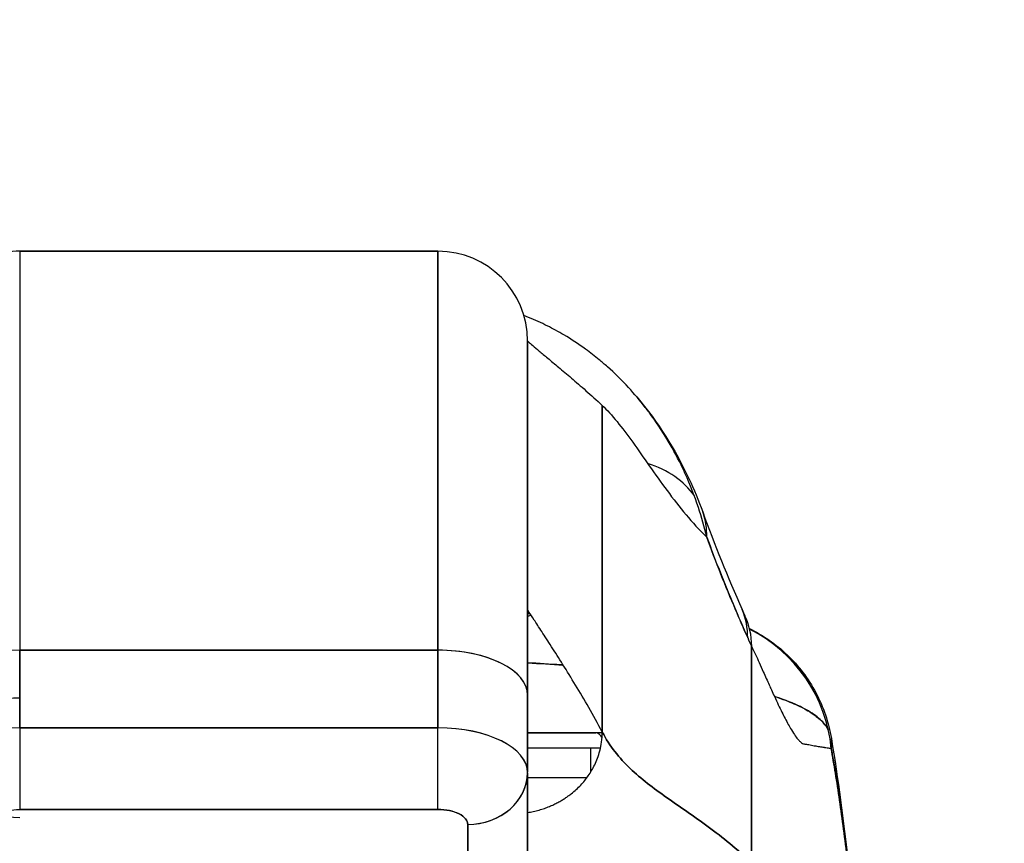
# Model space of a CAD drawing. Extents: x 785 to 1232, y 18 to 306.
# Tile 107 of 232: x 1038.8 to 1040.09, y 110.44 to 111.53. Entities that reach past the tile are written whole.
import ezdxf

# ---------------------------------------------------------------- set-up
doc = ezdxf.new("R2010")
doc.units = 0
doc.header["$LTSCALE"] = 4
doc.header["$MEASUREMENT"] = 0
doc.layers.get('0').update_dxf_attribs({"linetype": 'CONTINUOUS'})
doc.layers.get('DEFPOINTS').update_dxf_attribs({"linetype": 'CONTINUOUS'})
doc.styles.add('ROMANS', font='romans.shx')
doc.dimstyles.new('Default (ANSI)', dxfattribs={"dimscale": 20, "dimtxt": 0.07, "dimasz": 0.07, "dimexe": 0.125, "dimexo": 0.0625, "dimgap": 0.031496, "dimtad": 0, "dimtih": 1, "dimtoh": 1, "dimrnd": 1e-08, "dimzin": 0, "dimdsep": 46, "dimtxsty": 'ROMANS', "dimblk": 'Filled-1', "dimcen": 0.09, "dimdle": 0.393701, "dimclrd": 256, "dimclre": 256, "dimclrt": 256, "dimadec": 0, "dimazin": 0, "dimtfac": 0.928571, "dimtofl": 0, "dimtmove": 0, "dimatfit": 3, "dimfxl": 1, "dimtolj": 1, "dimtzin": 0, "dimlwd": -1, "dimlwe": -1, "dimarcsym": 0})

# ---------------------------------------------------------------- blocks, each defined once
blk = doc.blocks.new('Filled-1')
at = {"color": 0}
for p, q in [((0, 0), (-1, 0.17857)), ((-1, 0.17857), (-1, -0.17857)), ((-1, 0), (0, 0)), ((-1, -0.17857), (0, 0))]:
    blk.add_line(p, q, dxfattribs=at)
at = {"color": 0, "flags": 128}
blk.add_lwpolyline([(-1, -0.17857), (0, 0), (-1, 0.17857), (-1, -0.17857)], dxfattribs=at)
at = {"color": 0}
blk.add_solid([(-1, -0.17857), (0, 0), (-1, 0.17857), (-1, -0.17857)], dxfattribs=at)
blk = doc.blocks.new('*D11')
at = {"transparency": 16777216}
for p, q in [((1040.8879, 109.7467), (1040.8879, 116.1971)), ((1045.1379, 109.7467), (1045.1379, 116.1971)), ((1038.8879, 113.6971), (1036.6472, 113.6971)), ((1047.1379, 113.6971), (1049.1379, 113.6971))]:
    blk.add_line(p, q, dxfattribs=at)
at = {"layer": 'DEFPOINTS', "color": 0, "transparency": 16777216}
for p in [(1045.1379, 113.6971), (1040.8879, 108.4967), (1045.1379, 108.4967)]:
    blk.add_point(p, dxfattribs=at)
at = {"transparency": 16777216, "xscale": 2, "yscale": 2, "zscale": 2}
blk.add_blockref('Filled-1', (1040.8879, 113.6971), dxfattribs=at)
at = {"transparency": 16777216, "xscale": 2, "yscale": 2, "zscale": 2, "rotation": 180}
blk.add_blockref('Filled-1', (1045.1379, 113.6971), dxfattribs=at)
at = {"transparency": 16777216, "insert": (1032.9697, 113.6971), "char_height": 2, "attachment_point": 5, "style": 'ROMANS'}
blk.add_mtext('\\A1;4.25', dxfattribs=at)
blk = doc.blocks.new('*D13')
at = {"transparency": 16777216}
for p, q in [((1008.8254, 109.7154), (1008.8254, 123.9992)), ((1077.2004, 109.7154), (1077.2004, 123.9992)), ((1010.2254, 121.4992), (1032.8527, 121.4992)), ((1075.8004, 121.4992), (1053.173, 121.4992))]:
    blk.add_line(p, q, dxfattribs=at)
at = {"layer": 'DEFPOINTS', "color": 0, "transparency": 16777216}
for p in [(1008.8254, 121.4992), (1008.8254, 108.4654), (1077.2004, 108.4654)]:
    blk.add_point(p, dxfattribs=at)
at = {"transparency": 16777216, "xscale": 1.400000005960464, "yscale": 1.400000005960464, "zscale": 1.400000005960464, "rotation": 180}
blk.add_blockref('Filled-1', (1008.8254, 121.4992), dxfattribs=at)
at = {"transparency": 16777216, "xscale": 1.400000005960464, "yscale": 1.400000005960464, "zscale": 1.400000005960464}
blk.add_blockref('Filled-1', (1077.2004, 121.4992), dxfattribs=at)
at = {"transparency": 16777216, "insert": (1043.0129, 121.4992), "char_height": 1.4, "attachment_point": 5, "style": 'ROMANS'}
blk.add_mtext('\\A1;\\fTahoma|b0|i0;\\H1.8200;(68.37)\\P\\fTahoma|b0|i0;\\H1.8200;OPENING WIDTH', dxfattribs=at)

msp = doc.modelspace()

# ---------------------------------------------------------------- linework, layer by layer
for p, q in [((1039.347, 111.22), (1038.7958, 111.22)), ((1038.7958, 111.22), (1039.347, 111.22)), ((1038.7958, 111.22), (1038.7958, 110.6944)), ((1039.347, 110.6944), (1039.347, 111.22)), ((1039.347, 111.22), (1039.347, 110.6944)), ((1039.4651, 110.6353), (1039.4651, 111.1019)), ((1039.5635, 111.0168), (1039.5635, 110.5866)), ((1039.5635, 110.5866), (1039.5635, 111.0168)), ((1039.4651, 110.7428), (1039.4682, 110.7428)), ((1039.4682, 110.7428), (1039.4651, 110.7428)), ((1039.7603, 110.4143), (1039.7603, 110.6996)), ((1039.7603, 110.6996), (1039.7603, 110.4143)), ((1039.347, 110.6944), (1038.7958, 110.6944)), ((1038.7958, 110.6944), (1039.347, 110.6944)), ((1038.7958, 110.5921), (1038.7958, 110.6944)), ((1038.7958, 110.6944), (1038.7958, 110.5921)), ((1039.347, 110.5921), (1039.347, 110.6944)), ((1039.347, 110.6944), (1039.347, 110.5921)), ((1039.4651, 110.5335), (1039.4651, 110.6353)), ((1039.4651, 110.6353), (1039.4651, 110.5335)), ((1038.7958, 110.5921), (1039.347, 110.5921)), ((1038.7958, 110.5921), (1038.7958, 110.4846)), ((1039.347, 110.5921), (1038.7958, 110.5921)), ((1039.347, 110.4846), (1039.347, 110.5921)), ((1039.5551, 110.5853), (1039.4651, 110.5853)), ((1039.4651, 110.5853), (1039.5551, 110.5853)), ((1039.5635, 110.5853), (1039.5551, 110.5853)), ((1039.4455, 110.5656), (1039.4455, 110.5656)), ((1039.4541, 110.5579), (1039.4541, 110.5579)), ((1039.4651, 110.5656), (1039.5612, 110.5656)), ((1039.5483, 110.5338), (1039.5483, 110.5656)), ((1039.4651, 110.3559), (1039.4651, 110.5325)), ((1039.4651, 110.5325), (1039.4651, 110.3559)), ((1038.7958, 110.4846), (1039.347, 110.4846)), ((1039.347, 110.4846), (1038.7958, 110.4846)), ((1039.3863, 110.2877), (1039.3863, 110.4649)), ((1039.3863, 110.4649), (1039.3863, 110.2877))]:
    msp.add_line(p, q)
for centre, radius, start, end in [((1039.347, 111.1019), 0.1181, 360, 90), ((1039.4893, 110.664), 0.0787, 104.3096, 107.9024), ((1038.7958, 110.5527), 0.0787, 90, 270), ((1039.4454, 110.5656), 0.0197, 148.8723, 148.879), ((1039.4454, 110.5656), 0.0197, 148.8723, 148.879)]:
    msp.add_arc(centre, radius, start, end)
for centre, major_axis, ratio, start_param, end_param in [((1039.5108, 110.8098), (0.1852, 0.0668), 0.666321, 0.182363, 0.70283), ((1039.5108, 110.8098), (0.1852, 0.0668), 0.666321, 0.182363, 0.70283), ((1039.5108, 110.8098), (0.1852, 0.0668), 0.666321, 6.029055, 6.283227), ((1039.5108, 110.8098), (0.1852, 0.0668), 0.666321, 6.029055, 6.283227), ((1039.5677, 110.6684), (0.1801, 0.0795), 0.655934, 0.27392, 0.274001), ((1039.5677, 110.6684), (0.1801, 0.0795), 0.655934, 0.273919, 0.273996), ((1039.5731, 110.6567), (0.1785, 0.0831), 0.683666, 0.266412, 0.266464), ((1039.5677, 110.6684), (0.1801, 0.0795), 0.655934, 5.993241, 6.283161), ((1039.5677, 110.6684), (0.1801, 0.0795), 0.655934, 5.993241, 6.283161), ((1039.5731, 110.6567), (0.1785, 0.0831), 0.683666, 5.980028, 6.283185), ((1039.6697, 110.5459), (0, 0.1968), 0.99821, 5.870638, 5.870687), ((1039.7914, 111.0139), (0.0707, -0.4228), 0.273863, 5.464532, 5.50364), ((1039.7914, 111.0139), (-0.0707, 0.4228), 0.273878, 2.322936, 2.362051), ((1039.6697, 110.5459), (0, 0.1969), 0.99821, 4.809756, 5.818607), ((1038.7958, 110.6353), (-0.1181, 0), 0.5, 4.712389, 6.283185), ((1039.347, 110.6353), (0.1181, 0), 0.5, 6.283185, 7.853982), ((1039.347, 110.6353), (0.1181, 0), 0.5, 0, 1.570796), ((1038.7958, 110.5331), (-0.1181, 0), 0.5, 4.712389, 6.283185), ((1039.347, 110.5331), (0.1181, 0), 0.5, 0, 1.570796), ((1039.3469, 110.533), (0.1181, 0), 0.500024, 0.000196, 1.570569), ((1039.0713, 110.5851), (0.6398, 0.0001), 0.000149, 1.027464, 1.02747), ((1039.0713, 110.5852), (0.6398, 0.0001), 0.000059, 0.693143, 0.907891), ((1039.5551, 110.5656), (0, 0.0197), 0.571429, 5.471685, 6.283185), ((1039.5551, 110.5656), (0, 0.0197), 0.571429, 5.471685, 6.283185), ((1039.3863, 110.5331), (0.0787, 0), 0.866025, 4.712389, 6.283185), ((1039.3863, 110.5331), (0.0787, 0), 0.866025, 4.712342, 6.283212), ((1039.0713, 110.5262), (-0.5807, -0.0001), 0.000059, 3.764016, 3.967338)]:
    msp.add_ellipse(centre, major_axis=major_axis, ratio=ratio, start_param=start_param, end_param=end_param)
for points, knots in [([(1038.7958, 111.22), (1038.7894, 111.22), (1038.7833, 111.2195), (1038.7777, 111.2186), (1038.772, 111.2178), (1038.7668, 111.2165), (1038.7619, 111.215), (1038.757, 111.2136), (1038.7524, 111.2119), (1038.7482, 111.21), (1038.744, 111.2082), (1038.7401, 111.2062), (1038.7365, 111.2041), (1038.7329, 111.202), (1038.7296, 111.1998), (1038.7265, 111.1976), (1038.7234, 111.1953), (1038.7205, 111.193), (1038.7178, 111.1906), (1038.7151, 111.1883), (1038.7126, 111.1859), (1038.7103, 111.1834), (1038.708, 111.181), (1038.7058, 111.1784), (1038.7037, 111.1759), (1038.7016, 111.1733), (1038.6997, 111.1707), (1038.6978, 111.1679), (1038.696, 111.1652), (1038.6943, 111.1624), (1038.6926, 111.1595), (1038.691, 111.1565), (1038.6895, 111.1535), (1038.688, 111.1503), (1038.6866, 111.1471), (1038.6852, 111.1437), (1038.684, 111.1401), (1038.6828, 111.1366), (1038.6817, 111.1328), (1038.6808, 111.1289), (1038.6798, 111.1249), (1038.6791, 111.1207), (1038.6785, 111.1162), (1038.678, 111.1117), (1038.6777, 111.1069), (1038.6777, 111.1019)], [0, 0, 0, 0, 0.066667, 0.066667, 0.066667, 0.133333, 0.133333, 0.133333, 0.2, 0.2, 0.2, 0.266667, 0.266667, 0.266667, 0.333333, 0.333333, 0.333333, 0.4, 0.4, 0.4, 0.466667, 0.466667, 0.466667, 0.533333, 0.533333, 0.533333, 0.6, 0.6, 0.6, 0.666667, 0.666667, 0.666667, 0.733333, 0.733333, 0.733333, 0.8, 0.8, 0.8, 0.866667, 0.866667, 0.866667, 0.933333, 0.933333, 0.933333, 1, 1, 1, 1]), ([(1039.7012, 110.8434), (1039.6981, 110.8567), (1039.6944, 110.8697), (1039.6902, 110.8824), (1039.6852, 110.8975), (1039.6794, 110.9123), (1039.6729, 110.9268), (1039.6718, 110.9291), (1039.6707, 110.9314), (1039.6696, 110.9338), (1039.6638, 110.9461), (1039.6573, 110.9582), (1039.6504, 110.9699), (1039.6425, 110.9831), (1039.6341, 110.9959), (1039.6252, 111.0078), (1039.6235, 111.01), (1039.6219, 111.0122), (1039.6202, 111.0143), (1039.6131, 111.0235), (1039.6058, 111.0321), (1039.5982, 111.0403), (1039.5892, 111.0502), (1039.5798, 111.0594), (1039.5702, 111.0679), (1039.5667, 111.071), (1039.5631, 111.0741), (1039.5595, 111.077), (1039.5536, 111.0819), (1039.5477, 111.0865), (1039.5416, 111.0909), (1039.5323, 111.0977), (1039.5227, 111.104), (1039.513, 111.1097), (1039.5058, 111.114), (1039.4984, 111.1179), (1039.491, 111.1216), (1039.489, 111.1226), (1039.487, 111.1236), (1039.485, 111.1246), (1039.4769, 111.1284), (1039.4686, 111.132), (1039.4603, 111.1352)], [0, 0, 0, 0, 0.0700985, 0.0700985, 0.0700985, 0.1532275, 0.1532275, 0.1532275, 0.1666667, 0.1666667, 0.1666667, 0.2379185, 0.2379185, 0.2379185, 0.3184432, 0.3184432, 0.3184432, 0.3333333, 0.3333333, 0.3333333, 0.3964464, 0.3964464, 0.3964464, 0.4722816, 0.4722816, 0.4722816, 0.5, 0.5, 0.5, 0.5453322, 0.5453322, 0.5453322, 0.6149297, 0.6149297, 0.6149297, 0.6666667, 0.6666667, 0.6666667, 0.6805788, 0.6805788, 0.6805788, 0.7371624, 0.7371624, 0.7371624, 0.7371624]), ([(1039.4651, 111.1019), (1039.4651, 111.1019), (1039.4651, 111.0972), (1039.4651, 111.0878), (1039.4651, 111.0784), (1039.4651, 111.0643), (1039.4651, 111.0457), (1039.4651, 111.0271), (1039.4651, 111.0041), (1039.4651, 110.9769), (1039.4651, 110.9497), (1039.4651, 110.9185), (1039.4651, 110.8835), (1039.4651, 110.8485), (1039.4651, 110.8097), (1039.4651, 110.7682), (1039.4651, 110.7267), (1039.4651, 110.6826), (1039.4651, 110.6353)], [0, 0, 0, 0, 0.166667, 0.166667, 0.166667, 0.333333, 0.333333, 0.333333, 0.5, 0.5, 0.5, 0.666667, 0.666667, 0.666667, 0.833333, 0.833333, 0.833333, 1, 1, 1, 1]), ([(1039.4651, 111.1019), (1039.4651, 111.1019), (1039.4657, 111.1013), (1039.4668, 111.1003), (1039.468, 111.0992), (1039.4697, 111.0977), (1039.472, 111.0957), (1039.4743, 111.0938), (1039.4771, 111.0913), (1039.4804, 111.0885), (1039.4837, 111.0857), (1039.4875, 111.0825), (1039.4918, 111.079), (1039.4961, 111.0754), (1039.5008, 111.0714), (1039.506, 111.0671), (1039.5112, 111.0628), (1039.5168, 111.0581), (1039.5228, 111.0529), (1039.5288, 111.0478), (1039.5352, 111.0423), (1039.542, 111.0363), (1039.5488, 111.0303), (1039.556, 111.0238), (1039.5635, 111.0168)], [0, 0, 0, 0, 0.125, 0.125, 0.125, 0.25, 0.25, 0.25, 0.375, 0.375, 0.375, 0.5, 0.5, 0.5, 0.625, 0.625, 0.625, 0.75, 0.75, 0.75, 0.875, 0.875, 0.875, 1, 1, 1, 1]), ([(1039.609, 111.0281), (1039.6373, 110.9947), (1039.6598, 110.9583), (1039.6844, 110.9063), (1039.6905, 110.8916), (1039.6959, 110.8766)], [0, 0, 0, 0, 0.3589075, 0.3589075, 0.4962766, 0.4962766, 0.4962766, 0.4962766]), ([(1039.5635, 111.0168), (1039.5698, 111.0109), (1039.5763, 111.0037), (1039.583, 110.9955), (1039.5897, 110.9873), (1039.5965, 110.9781), (1039.6036, 110.9683), (1039.6107, 110.9585), (1039.618, 110.948), (1039.6255, 110.9373), (1039.6331, 110.9266), (1039.6408, 110.9156), (1039.6489, 110.9047), (1039.6569, 110.8939), (1039.6653, 110.8831), (1039.6739, 110.8729), (1039.6825, 110.8626), (1039.6914, 110.8528), (1039.7007, 110.8439), (1039.7008, 110.8437), (1039.701, 110.8436), (1039.7012, 110.8434)], [0, 0, 0, 0, 0.166185, 0.166185, 0.166185, 0.332369, 0.332369, 0.332369, 0.498554, 0.498554, 0.498554, 0.664739, 0.664739, 0.664739, 0.830923, 0.830923, 0.830923, 0.997108, 0.997108, 0.997108, 1, 1, 1, 1]), ([(1039.7012, 110.8434), (1039.7069, 110.8279), (1039.7128, 110.8125), (1039.7187, 110.7975), (1039.7223, 110.7885), (1039.7258, 110.7797), (1039.7294, 110.771), (1039.7296, 110.7707), (1039.7297, 110.7704), (1039.7298, 110.77), (1039.7321, 110.7644), (1039.7345, 110.7588), (1039.7368, 110.7533), (1039.7429, 110.7389), (1039.7491, 110.7247), (1039.7552, 110.7109)], [0, 0, 0, 0, 0.333333, 0.333333, 0.333333, 0.531303, 0.531303, 0.531303, 0.538863, 0.538863, 0.538863, 0.666667, 0.666667, 0.666667, 1, 1, 1, 1]), ([(1039.7552, 110.7109), (1039.7498, 110.7232), (1039.7444, 110.7354), (1039.7392, 110.7476), (1039.7325, 110.7634), (1039.7261, 110.779), (1039.7198, 110.7947), (1039.7133, 110.8109), (1039.7071, 110.8272), (1039.7012, 110.8434)], [0, 0, 0, 0, 0.2755, 0.2755, 0.2755, 0.631774, 0.631774, 0.631774, 1, 1, 1, 1]), ([(1039.5635, 110.5866), (1039.5576, 110.5977), (1039.5517, 110.6085), (1039.5458, 110.6188), (1039.5399, 110.6291), (1039.534, 110.639), (1039.5283, 110.6484), (1039.5226, 110.6579), (1039.517, 110.6669), (1039.5117, 110.6753), (1039.5064, 110.6838), (1039.5014, 110.6917), (1039.4967, 110.699), (1039.492, 110.7063), (1039.4877, 110.7129), (1039.4838, 110.7188), (1039.48, 110.7247), (1039.4766, 110.7299), (1039.4738, 110.7341), (1039.4711, 110.7384), (1039.4689, 110.7417), (1039.4674, 110.744), (1039.4659, 110.7463), (1039.4651, 110.7476), (1039.4651, 110.7476)], [0, 0, 0, 0, 0.125, 0.125, 0.125, 0.25, 0.25, 0.25, 0.375, 0.375, 0.375, 0.5, 0.5, 0.5, 0.625, 0.625, 0.625, 0.75, 0.75, 0.75, 0.875, 0.875, 0.875, 1, 1, 1, 1]), ([(1039.7575, 110.7229), (1039.7756, 110.714), (1039.7925, 110.7023), (1039.8222, 110.674), (1039.8351, 110.6569), (1039.855, 110.6197), (1039.862, 110.599), (1039.8655, 110.578)], [0.2260212, 0.2260212, 0.2260212, 0.2260212, 0.3793374, 0.3793374, 0.538552, 0.538552, 0.700756, 0.700756, 0.700756, 0.700756]), ([(1039.7603, 110.6996), (1039.7638, 110.6921), (1039.7671, 110.6849), (1039.7703, 110.678), (1039.7721, 110.6739), (1039.774, 110.6698), (1039.7757, 110.6659), (1039.7784, 110.6599), (1039.781, 110.6541), (1039.7834, 110.6488), (1039.7845, 110.6465), (1039.7855, 110.6443), (1039.7864, 110.6421), (1039.7878, 110.6392), (1039.7891, 110.6363), (1039.7903, 110.6336), (1039.794, 110.6257), (1039.7973, 110.6188), (1039.8002, 110.6128), (1039.8017, 110.6099), (1039.803, 110.6071), (1039.8044, 110.6046), (1039.8074, 110.5987), (1039.8101, 110.5937), (1039.8127, 110.5895), (1039.8145, 110.5864), (1039.8163, 110.5837), (1039.8179, 110.5814), (1039.8194, 110.5793), (1039.8209, 110.5776), (1039.8222, 110.5761), (1039.8232, 110.575), (1039.8241, 110.574), (1039.825, 110.5733), (1039.8267, 110.5718), (1039.8283, 110.5709), (1039.8298, 110.5708)], [0, 0, 0, 0, 0.078629, 0.078629, 0.078629, 0.12616, 0.12616, 0.12616, 0.2, 0.2, 0.2, 0.231421, 0.231421, 0.231421, 0.274676, 0.274676, 0.274676, 0.4, 0.4, 0.4, 0.460013, 0.460013, 0.460013, 0.6, 0.6, 0.6, 0.704237, 0.704237, 0.704237, 0.8, 0.8, 0.8, 0.868687, 0.868687, 0.868687, 1, 1, 1, 1]), ([(1039.512, 110.6749), (1039.5111, 110.6749), (1039.5102, 110.675), (1039.5093, 110.675), (1039.4945, 110.676), (1039.4797, 110.6769), (1039.4651, 110.6777)], [0.66365309, 0.66365309, 0.66365309, 0.66365309, 0.66666667, 0.66666667, 0.66666667, 0.71717711, 0.71717711, 0.71717711, 0.71717711]), ([(1039.4651, 110.6777), (1039.4809, 110.6769), (1039.4965, 110.6759), (1039.512, 110.6749), (1039.512, 110.6749), (1039.512, 110.6749), (1039.512, 110.6749)], [0.24545461, 0.24545461, 0.24545461, 0.24545461, 0.29967715, 0.29967715, 0.29967715, 0.29973141, 0.29973141, 0.29973141, 0.29973141]), ([(1039.8612, 110.59), (1039.8607, 110.5908), (1039.8603, 110.5916), (1039.8598, 110.5923), (1039.8597, 110.5924), (1039.8597, 110.5925), (1039.8596, 110.5926), (1039.8565, 110.5975), (1039.8522, 110.6022), (1039.8466, 110.6066), (1039.8439, 110.6087), (1039.8409, 110.6108), (1039.8377, 110.6128), (1039.8345, 110.6148), (1039.8311, 110.6167), (1039.8275, 110.6185), (1039.8266, 110.619), (1039.8256, 110.6195), (1039.8247, 110.62), (1039.8155, 110.6245), (1039.8049, 110.6287), (1039.7931, 110.6326), (1039.7922, 110.6329), (1039.7913, 110.6332), (1039.7904, 110.6335)], [0.1008668, 0.1008668, 0.1008668, 0.1008668, 0.1098872, 0.1098872, 0.1098872, 0.1111111, 0.1111111, 0.1111111, 0.1678395, 0.1678395, 0.1678395, 0.195541, 0.195541, 0.195541, 0.2222222, 0.2222222, 0.2222222, 0.2290682, 0.2290682, 0.2290682, 0.2949275, 0.2949275, 0.2949275, 0.3000377, 0.3000377, 0.3000377, 0.3000377]), ([(1039.7904, 110.6335), (1039.7966, 110.6315), (1039.8025, 110.6294), (1039.808, 110.6272), (1039.8155, 110.6243), (1039.8224, 110.6212), (1039.8286, 110.618), (1039.8292, 110.6177), (1039.8298, 110.6173), (1039.8303, 110.617), (1039.8361, 110.6139), (1039.8412, 110.6106), (1039.8456, 110.6072), (1039.8495, 110.6042), (1039.8529, 110.6011), (1039.8557, 110.5979), (1039.8568, 110.5966), (1039.8578, 110.5953), (1039.8587, 110.5939), (1039.8596, 110.5927), (1039.8604, 110.5914), (1039.8612, 110.5901)], [0.6906595, 0.6906595, 0.6906595, 0.6906595, 0.7276645, 0.7276645, 0.7276645, 0.7777778, 0.7777778, 0.7777778, 0.7825579, 0.7825579, 0.7825579, 0.8302948, 0.8302948, 0.8302948, 0.872238, 0.872238, 0.872238, 0.8888889, 0.8888889, 0.8888889, 0.9047505, 0.9047505, 0.9047505, 0.9047505]), ([(1039.347, 110.4846), (1039.347, 110.4887), (1039.347, 110.4939), (1039.347, 110.5001), (1039.347, 110.5062), (1039.347, 110.5132), (1039.347, 110.5207), (1039.347, 110.5283), (1039.347, 110.5363), (1039.347, 110.5445), (1039.347, 110.5527), (1039.347, 110.5611), (1039.347, 110.5691), (1039.347, 110.5772), (1039.347, 110.585), (1039.347, 110.5921)], [0, 0, 0, 0, 0.2, 0.2, 0.2, 0.4, 0.4, 0.4, 0.6, 0.6, 0.6, 0.8, 0.8, 0.8, 1, 1, 1, 1]), ([(1039.4651, 110.4805), (1039.4676, 110.4809), (1039.4701, 110.4814), (1039.4725, 110.4819), (1039.4752, 110.4825), (1039.4778, 110.4831), (1039.4802, 110.4838), (1039.4827, 110.4845), (1039.4851, 110.4852), (1039.4873, 110.486), (1039.4896, 110.4868), (1039.4917, 110.4876), (1039.4938, 110.4885), (1039.4959, 110.4893), (1039.4978, 110.4902), (1039.4997, 110.4911), (1039.5016, 110.492), (1039.5034, 110.4929), (1039.5051, 110.4938), (1039.5068, 110.4947), (1039.5085, 110.4956), (1039.5101, 110.4966), (1039.5116, 110.4975), (1039.5131, 110.4985), (1039.5146, 110.4994), (1039.516, 110.5004), (1039.5174, 110.5013), (1039.5187, 110.5023), (1039.52, 110.5032), (1039.5213, 110.5042), (1039.5225, 110.5051), (1039.525, 110.5071), (1039.5272, 110.509), (1039.5293, 110.5109), (1039.5314, 110.5128), (1039.5333, 110.5147), (1039.5352, 110.5167), (1039.537, 110.5187), (1039.5387, 110.5206), (1039.5404, 110.5227), (1039.542, 110.5247), (1039.5436, 110.5268), (1039.5451, 110.529), (1039.5467, 110.5312), (1039.5481, 110.5334), (1039.5495, 110.5358), (1039.5509, 110.5382), (1039.5523, 110.5407), (1039.5536, 110.5434), (1039.5549, 110.5461), (1039.5561, 110.549), (1039.5572, 110.5521), (1039.5584, 110.5551), (1039.5594, 110.5584), (1039.5604, 110.562), (1039.5613, 110.5655), (1039.5621, 110.5693), (1039.5626, 110.5734), (1039.5632, 110.5775), (1039.5635, 110.5819), (1039.5635, 110.5866)], [0.0658264, 0.0658264, 0.0658264, 0.0658264, 0.09375, 0.09375, 0.09375, 0.125, 0.125, 0.125, 0.15625, 0.15625, 0.15625, 0.1875, 0.1875, 0.1875, 0.21875, 0.21875, 0.21875, 0.25, 0.25, 0.25, 0.28125, 0.28125, 0.28125, 0.3125, 0.3125, 0.3125, 0.34375, 0.34375, 0.34375, 0.375, 0.375, 0.375, 0.4375, 0.4375, 0.4375, 0.5, 0.5, 0.5, 0.5625, 0.5625, 0.5625, 0.625, 0.625, 0.625, 0.6875, 0.6875, 0.6875, 0.75, 0.75, 0.75, 0.8125, 0.8125, 0.8125, 0.875, 0.875, 0.875, 0.9375, 0.9375, 0.9375, 1, 1, 1, 1]), ([(1039.5635, 110.5866), (1039.5684, 110.5772), (1039.574, 110.5686), (1039.5802, 110.5607), (1039.5864, 110.5527), (1039.5931, 110.5454), (1039.6003, 110.5386), (1039.6075, 110.5317), (1039.6151, 110.5252), (1039.6232, 110.5189), (1039.6312, 110.5126), (1039.6396, 110.5065), (1039.6483, 110.5003), (1039.657, 110.4942), (1039.666, 110.4881), (1039.6751, 110.4817), (1039.6843, 110.4753), (1039.6937, 110.4688), (1039.7031, 110.4618), (1039.7126, 110.4548), (1039.7221, 110.4475), (1039.7317, 110.4396), (1039.7413, 110.4318), (1039.7508, 110.4234), (1039.7603, 110.4143)], [0, 0, 0, 0, 0.125006, 0.125006, 0.125006, 0.250011, 0.250011, 0.250011, 0.375017, 0.375017, 0.375017, 0.500022, 0.500022, 0.500022, 0.625028, 0.625028, 0.625028, 0.750033, 0.750033, 0.750033, 0.875039, 0.875039, 0.875039, 1, 1, 1, 1]), ([(1039.7603, 110.4143), (1039.7508, 110.4234), (1039.7413, 110.4318), (1039.7317, 110.4396), (1039.7221, 110.4475), (1039.7126, 110.4548), (1039.7031, 110.4618), (1039.6937, 110.4688), (1039.6843, 110.4753), (1039.6751, 110.4817), (1039.666, 110.4881), (1039.657, 110.4942), (1039.6483, 110.5003), (1039.6396, 110.5065), (1039.6312, 110.5126), (1039.6232, 110.5189), (1039.6151, 110.5252), (1039.6075, 110.5317), (1039.6003, 110.5386), (1039.5931, 110.5454), (1039.5864, 110.5527), (1039.5802, 110.5607), (1039.574, 110.5686), (1039.5684, 110.5772), (1039.5635, 110.5866)], [0, 0, 0, 0, 0.124999, 0.124999, 0.124999, 0.25, 0.25, 0.25, 0.375, 0.375, 0.375, 0.5, 0.5, 0.5, 0.625, 0.625, 0.625, 0.75, 0.75, 0.75, 0.875, 0.875, 0.875, 1, 1, 1, 1]), ([(1039.8298, 110.5708), (1039.8303, 110.5708), (1039.8308, 110.5707), (1039.8313, 110.5707), (1039.8321, 110.5706), (1039.833, 110.5705), (1039.8338, 110.5703), (1039.8364, 110.5699), (1039.8389, 110.5694), (1039.8412, 110.5689), (1039.8422, 110.5687), (1039.8432, 110.5685), (1039.8442, 110.5683), (1039.8444, 110.5683), (1039.8447, 110.5682), (1039.8449, 110.5682), (1039.846, 110.568), (1039.847, 110.5678), (1039.848, 110.5676), (1039.8502, 110.5673), (1039.8523, 110.567), (1039.8542, 110.5668), (1039.8548, 110.5667), (1039.8554, 110.5666), (1039.8561, 110.5665), (1039.8562, 110.5665), (1039.8564, 110.5665), (1039.8565, 110.5664), (1039.8577, 110.5663), (1039.8589, 110.5661), (1039.8599, 110.5659), (1039.8619, 110.5655), (1039.8637, 110.5652), (1039.8652, 110.565)], [0, 0, 0, 0, 0.029161, 0.029161, 0.029161, 0.080621, 0.080621, 0.080621, 0.243196, 0.243196, 0.243196, 0.313778, 0.313778, 0.313778, 0.333333, 0.333333, 0.333333, 0.41251, 0.41251, 0.41251, 0.591045, 0.591045, 0.591045, 0.650584, 0.650584, 0.650584, 0.666667, 0.666667, 0.666667, 0.784923, 0.784923, 0.784923, 1, 1, 1, 1]), ([(1039.8655, 110.578), (1039.8658, 110.5762), (1039.8659, 110.5743), (1039.8659, 110.5725), (1039.8659, 110.57), (1039.8657, 110.5676), (1039.8652, 110.565)], [0.95230499, 0.95230499, 0.95230499, 0.95230499, 0.97297518, 0.97297518, 0.97297518, 1, 1, 1, 1]), ([(1039.8655, 110.5775), (1039.8829, 110.4727), (1039.8948, 110.3586), (1039.918, 110.0747), (1039.9273, 109.8967), (1039.9348, 109.7117)], [0, 0, 0, 0, 1.137393, 1.137393, 2.63128, 2.63128, 2.63128, 2.63128]), ([(1039.5525, 110.5656), (1039.5525, 110.5656), (1039.5526, 110.5656), (1039.5526, 110.5656), (1039.553, 110.5656), (1039.5534, 110.5656), (1039.5538, 110.5656)], [0.3283674, 0.3283674, 0.3283674, 0.3283674, 0.33333333, 0.33333333, 0.33333333, 0.41458416, 0.41458416, 0.41458416, 0.41458416]), ([(1039.8652, 110.565), (1039.8657, 110.5623), (1039.8662, 110.5595), (1039.8667, 110.5567), (1039.8704, 110.5359), (1039.8739, 110.5135), (1039.8773, 110.4894), (1039.8808, 110.4653), (1039.8841, 110.4396), (1039.8873, 110.412), (1039.8906, 110.3845), (1039.8937, 110.3553), (1039.8967, 110.3241), (1039.8998, 110.293), (1039.9027, 110.26), (1039.9055, 110.2251), (1039.9084, 110.1903), (1039.9111, 110.1534), (1039.9137, 110.1147), (1039.9164, 110.0759), (1039.9189, 110.0352), (1039.9213, 109.9924), (1039.9238, 109.9497), (1039.9261, 109.9049), (1039.9284, 109.8581), (1039.9306, 109.8113), (1039.9327, 109.7625), (1039.9348, 109.7117)], [0, 0, 0, 0, 0.016632, 0.016632, 0.016632, 0.139553, 0.139553, 0.139553, 0.262474, 0.262474, 0.262474, 0.385395, 0.385395, 0.385395, 0.508316, 0.508316, 0.508316, 0.631237, 0.631237, 0.631237, 0.754158, 0.754158, 0.754158, 0.877079, 0.877079, 0.877079, 1, 1, 1, 1]), ([(1039.9348, 109.7117), (1039.9329, 109.7573), (1039.931, 109.8012), (1039.929, 109.8435), (1039.9268, 109.8923), (1039.9244, 109.939), (1039.9218, 109.9835), (1039.9193, 110.028), (1039.9167, 110.0703), (1039.914, 110.1106), (1039.9113, 110.1508), (1039.9085, 110.1889), (1039.9055, 110.225), (1039.9026, 110.2611), (1039.8996, 110.2951), (1039.8964, 110.3272), (1039.8933, 110.3593), (1039.89, 110.3893), (1039.8867, 110.4176), (1039.8833, 110.4458), (1039.8798, 110.4721), (1039.8763, 110.4966), (1039.8727, 110.5212), (1039.869, 110.544), (1039.8652, 110.565)], [0, 0, 0, 0, 0.110185, 0.110185, 0.110185, 0.237301, 0.237301, 0.237301, 0.364418, 0.364418, 0.364418, 0.491534, 0.491534, 0.491534, 0.618651, 0.618651, 0.618651, 0.745767, 0.745767, 0.745767, 0.872884, 0.872884, 0.872884, 1, 1, 1, 1]), ([(1038.7564, 110.4649), (1038.7565, 110.4676), (1038.7575, 110.4701), (1038.7594, 110.4724), (1038.7614, 110.4748), (1038.7643, 110.477), (1038.768, 110.4788), (1038.7716, 110.4806), (1038.776, 110.4821), (1038.7806, 110.483), (1038.7853, 110.484), (1038.7903, 110.4845), (1038.7958, 110.4846)], [0, 0, 0, 0, 0.25, 0.25, 0.25, 0.5, 0.5, 0.5, 0.75, 0.75, 0.75, 1, 1, 1, 1]), ([(1039.347, 110.4846), (1039.3524, 110.4845), (1039.3574, 110.484), (1039.3621, 110.483), (1039.3668, 110.4821), (1039.3711, 110.4806), (1039.3748, 110.4788), (1039.3784, 110.477), (1039.3813, 110.4748), (1039.3833, 110.4724), (1039.3852, 110.4701), (1039.3862, 110.4676), (1039.3863, 110.4649)], [0, 0, 0, 0, 0.25, 0.25, 0.25, 0.5, 0.5, 0.5, 0.75, 0.75, 0.75, 1, 1, 1, 1]), ([(1039.3863, 110.4649), (1039.3863, 110.4675), (1039.3853, 110.4701), (1039.3833, 110.4724), (1039.3813, 110.4748), (1039.3784, 110.477), (1039.3748, 110.4788), (1039.3712, 110.4806), (1039.3669, 110.482), (1039.3621, 110.483), (1039.3574, 110.484), (1039.3522, 110.4846), (1039.347, 110.4846)], [0, 0, 0, 0, 0.25, 0.25, 0.25, 0.5, 0.5, 0.5, 0.75, 0.75, 0.75, 1, 1, 1, 1])]:
    msp.add_open_spline(points, degree=3, knots=knots)
for points in [[(1039.6959, 110.8766), (1039.7114, 110.8336), (1039.7288, 110.7911), (1039.7478, 110.748)], [(1039.7478, 110.748), (1039.7491, 110.7451), (1039.7503, 110.7424), (1039.7515, 110.7398)], [(1039.7481, 110.7271), (1039.7481, 110.7271), (1039.7481, 110.7271), (1039.7481, 110.7271)], [(1039.4021, 110.5853), (1039.4021, 110.5853), (1039.4021, 110.5853), (1039.4021, 110.5853)], [(1039.5635, 110.5853), (1039.5607, 110.5853), (1039.5579, 110.5853), (1039.5551, 110.5853)], [(1039.8652, 110.565), (1039.8661, 110.5688), (1039.8663, 110.573), (1039.8655, 110.5775)], [(1039.4455, 110.5656), (1039.4455, 110.5656), (1039.4455, 110.5656), (1039.4455, 110.5656)], [(1039.5582, 110.5656), (1039.5592, 110.5656), (1039.5602, 110.5656), (1039.5612, 110.5656)]]:
    msp.add_open_spline(points, degree=3)

# ---------------------------------------------------------------- dimensions: what is measured, and where the dimension line sits
dim = msp.add_linear_dim(base=(1008.8253618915, 121.4992303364), p1=(1077.2003618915, 108.4654159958), p2=(1008.8253618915, 108.4654159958), angle=180, text='\\fTahoma|b0|i0;\\H1.8200;(<>)\\P\\fTahoma|b0|i0;\\H1.8200;OPENING WIDTH', dimstyle='Default (ANSI)', override={"dimgap": 0.031496, "dimtih": 0, "dimtoh": 0, "dimdec": 2, "dimtol": 0, "dimlim": 0, "dimtp": 0, "dimtm": 0, "dimtdec": 2, "dimatfit": 1})
dim.commit()
dim.dimension.update_dxf_attribs({"geometry": '*D13', "text_midpoint": (1043.0128618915, 121.4992303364), "dimtype": 160})
dim = msp.add_linear_dim(base=(1045.1379, 113.6971), p1=(1040.8879, 108.4967), p2=(1045.1379, 108.4967), angle=180, dimstyle='Default (ANSI)', override={"dimtxt": 0.1, "dimasz": 0.1, "dimgap": 0.031496, "dimtih": 0, "dimtoh": 0, "dimdec": 2, "dimtol": 0, "dimlim": 0, "dimtp": 0, "dimtm": 0, "dimtdec": 2, "dimatfit": 1})
dim.commit()
dim.dimension.update_dxf_attribs({"geometry": '*D11', "text_midpoint": (1032.9697, 113.6971), "dimtype": 160})

doc.saveas('drawing.dxf')
